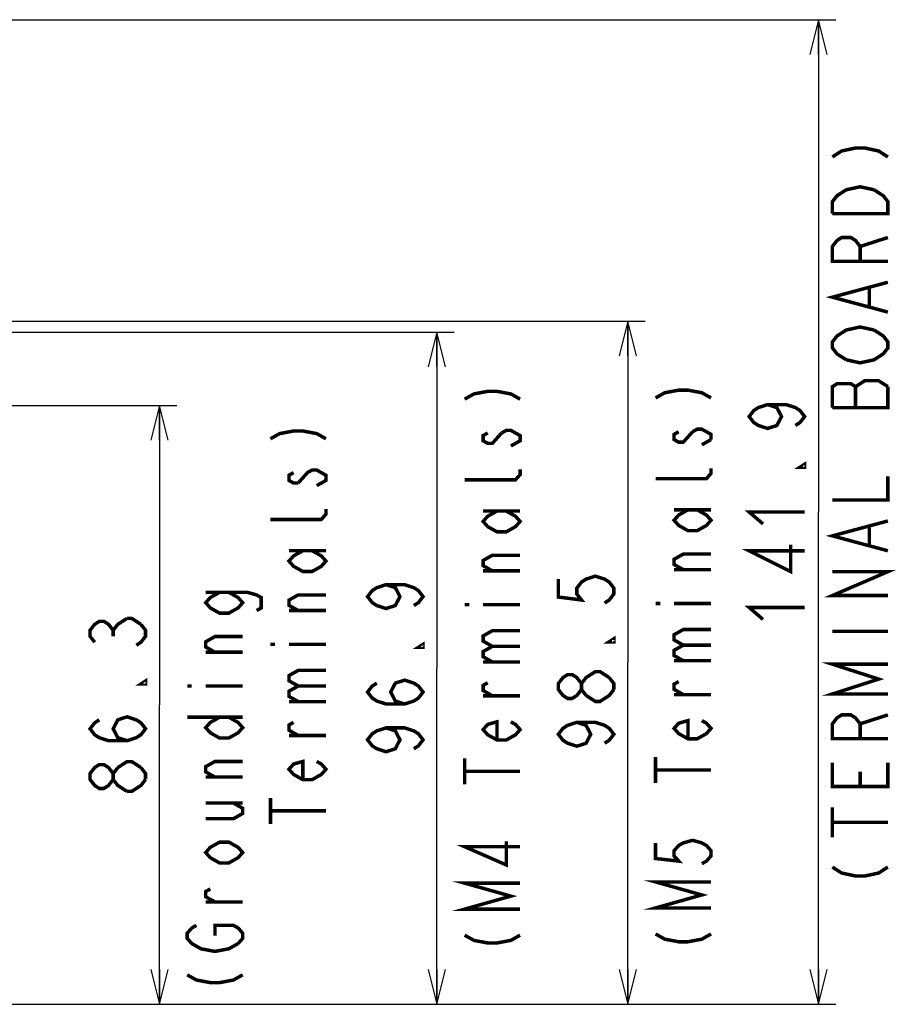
# Model space of a CAD drawing. Extents: x 30 to 410, y 34 to 287.
# Tile 46 of 66: x 333 to 384, y 46 to 103. Entities that reach past the tile are written whole.
import ezdxf

# ---------------------------------------------------------------- set-up
doc = ezdxf.new("R2010")
doc.units = 0
doc.header["$LTSCALE"] = 23.1
doc.layers.get('0').update_dxf_attribs({"linetype": 'CONTINUOUS'})
doc.layers.add('ALL_DIM', color=7, linetype='CONTINUOUS')
doc.layers.add('ALL_NOTE', color=7, linetype='CONTINUOUS')
doc.dimstyles.get("Standard").update_dxf_attribs({"dimtxt": 2.5, "dimasz": 2.5, "dimexe": 1.25, "dimexo": 0.625, "dimtad": 1, "dimcen": 2.5, "dimazin": 3, "dimtfac": 1, "dimtmove": 0, "dimatfit": 3})

# ---------------------------------------------------------------- blocks, each defined once
blk = doc.blocks.new('_OPEN')
at = {"color": 0, "linetype": 'BYBLOCK'}
for p, q in [((0, 0), (-1, 0.25)), ((-1, -0.25), (0, 0)), ((-1, 0), (0, 0))]:
    blk.add_line(p, q, dxfattribs=at)
blk = doc.blocks.new('*D36')
at = {"layer": 'ALL_DIM', "color": 2, "linetype": 'CONTINUOUS'}
for p, q in [((299.817, 80.462), (342.285, 80.462)), ((341.285, 80.462), (341.285, 63.202)), ((341.285, 45.942), (341.285, 63.202)), ((331.085, 45.942), (342.285, 45.942))]:
    blk.add_line(p, q, dxfattribs=at)
at = {"layer": 'ALL_DIM', "color": 2, "linetype": 'CONTINUOUS', "xscale": 2, "yscale": 2, "zscale": 2}
for p, rotation in [((341.285, 80.462), 90), ((341.285, 45.942), 270)]:
    blk.add_blockref('_OPEN', p, dxfattribs=dict(at, rotation=rotation))
blk = doc.blocks.new('*D37')
at = {"layer": 'ALL_DIM', "color": 2, "linetype": 'CONTINUOUS'}
for p, q in [((328.687, 85.332), (369.285, 85.332)), ((368.285, 85.332), (368.285, 65.637)), ((368.285, 45.942), (368.285, 65.637)), ((331.085, 45.942), (369.285, 45.942))]:
    blk.add_line(p, q, dxfattribs=at)
at = {"layer": 'ALL_DIM', "color": 2, "linetype": 'CONTINUOUS', "xscale": 2, "yscale": 2, "zscale": 2}
for p, rotation in [((368.285, 85.332), 90), ((368.285, 45.942), 270)]:
    blk.add_blockref('_OPEN', p, dxfattribs=dict(at, rotation=rotation))
blk = doc.blocks.new('*D39')
at = {"layer": 'ALL_DIM', "color": 2, "linetype": 'CONTINUOUS'}
for p, q in [((314.285, 102.702), (380.285, 102.702)), ((379.285, 102.702), (379.285, 74.322)), ((379.285, 45.942), (379.285, 74.322)), ((331.085, 45.942), (380.285, 45.942))]:
    blk.add_line(p, q, dxfattribs=at)
at = {"layer": 'ALL_DIM', "color": 2, "linetype": 'CONTINUOUS', "xscale": 2, "yscale": 2, "zscale": 2}
for p, rotation in [((379.285, 102.702), 90), ((379.285, 45.942), 270)]:
    blk.add_blockref('_OPEN', p, dxfattribs=dict(at, rotation=rotation))
blk = doc.blocks.new('*D41')
at = {"layer": 'ALL_DIM', "color": 2, "linetype": 'CONTINUOUS'}
for p, q in [((310.501, 84.692), (358.285, 84.692)), ((357.285, 84.692), (357.285, 65.317)), ((357.285, 45.942), (357.285, 65.317)), ((331.085, 45.942), (358.285, 45.942))]:
    blk.add_line(p, q, dxfattribs=at)
at = {"layer": 'ALL_DIM', "color": 2, "linetype": 'CONTINUOUS', "xscale": 2, "yscale": 2, "zscale": 2}
for p, rotation in [((357.285, 84.692), 90), ((357.285, 45.942), 270)]:
    blk.add_blockref('_OPEN', p, dxfattribs=dict(at, rotation=rotation))

msp = doc.modelspace()

# ---------------------------------------------------------------- linework, layer by layer
at = {"layer": 'ALL_DIM', "color": 2, "linetype": 'CONTINUOUS', "const_width": 0.2}
for points in [[(380.085, 94.79), (380.619, 95.134), (381.419, 95.306), (381.952, 95.306), (382.752, 95.134), (383.285, 94.79)], [(380.085, 91.522), (380.085, 92.21), (380.352, 92.554), (380.619, 92.726), (380.885, 92.898), (381.685, 93.07), (382.485, 92.898)], [(382.485, 92.898), (383.019, 92.554), (383.285, 92.21), (383.285, 91.522), (380.085, 91.522)], [(383.285, 88.77), (380.085, 88.77), (380.085, 89.63), (380.352, 89.974), (380.619, 90.146), (381.152, 90.146), (381.419, 89.974), (381.685, 89.63), (381.685, 88.77)], [(381.685, 89.63), (383.285, 90.146)], [(383.285, 85.846), (380.085, 86.706), (383.285, 87.566)], [(382.219, 86.19), (382.219, 87.222)], [(380.885, 83.094), (380.352, 83.438), (380.085, 83.782), (380.085, 84.126), (380.352, 84.47), (380.619, 84.642), (380.885, 84.814), (381.685, 84.986), (382.485, 84.814)], [(382.485, 84.814), (383.019, 84.47), (383.285, 84.126), (383.285, 83.782), (383.019, 83.438), (382.752, 83.266), (382.485, 83.094), (381.685, 82.922), (380.885, 83.094)], [(383.285, 81.546), (382.752, 81.89), (381.952, 81.89), (381.685, 81.718), (381.419, 81.546), (381.152, 81.718), (380.352, 81.718), (380.085, 81.546), (380.085, 80.342)], [(380.085, 80.342), (383.285, 80.342), (383.285, 81.546)], [(381.419, 80.342), (381.419, 81.546)], [(376.352, 80.514), (376.885, 80.342), (377.152, 79.826), (376.885, 79.31), (376.352, 79.138), (375.819, 79.31), (375.552, 79.482), (375.285, 79.826), (375.552, 80.17), (375.819, 80.342), (376.352, 80.514), (377.419, 80.514), (377.952, 80.342), (378.219, 80.17), (378.485, 79.826), (378.219, 79.482), (377.952, 79.31)], [(378.485, 77.074), (378.485, 76.902), (378.219, 76.902), (378.485, 77.074)], [(380.085, 75.01), (383.285, 75.01), (383.285, 76.386)], [(376.085, 73.634), (375.285, 74.322), (378.485, 74.322)], [(383.285, 72.086), (380.085, 72.946), (383.285, 73.806)], [(382.219, 72.43), (382.219, 73.462)], [(378.485, 72.086), (375.285, 72.086), (377.685, 70.882), (377.685, 72.43)], [(383.285, 69.506), (380.085, 69.506), (383.285, 70.882), (380.085, 70.882)], [(364.285, 70.453), (364.285, 69.421), (365.619, 69.249), (365.352, 69.593), (365.352, 69.937), (365.619, 70.281), (365.885, 70.453), (366.419, 70.625), (366.952, 70.453), (367.219, 70.281), (367.485, 69.937), (367.485, 69.593), (367.219, 69.249), (366.952, 69.077)], [(354.352, 70.133), (354.885, 69.961), (355.152, 69.445), (354.885, 68.929), (354.352, 68.757), (353.819, 68.929), (353.552, 69.101), (353.285, 69.445), (353.552, 69.789), (353.819, 69.961), (354.352, 70.133), (355.419, 70.133), (355.952, 69.961), (356.219, 69.789), (356.485, 69.445), (356.219, 69.101), (355.952, 68.929)], [(376.085, 68.13), (375.285, 68.818), (378.485, 68.818)], [(337.552, 66.814), (337.285, 67.158), (337.285, 67.502), (337.552, 67.846), (337.819, 68.018), (338.085, 68.018), (338.352, 67.846), (338.619, 67.502), (338.885, 67.846), (339.419, 68.19)], [(339.419, 68.19), (339.685, 68.19), (340.219, 67.846)], [(338.619, 67.158), (338.619, 67.502)], [(340.219, 67.846), (340.485, 67.502), (340.485, 67.158), (340.219, 66.814), (339.952, 66.642)], [(367.485, 67.013), (367.485, 66.841), (367.219, 66.841), (367.485, 67.013)], [(380.085, 67.442), (383.285, 67.442)], [(356.485, 66.693), (356.485, 66.521), (356.219, 66.521), (356.485, 66.693)], [(383.285, 63.83), (380.085, 63.83), (382.752, 64.69), (380.085, 65.55), (383.285, 65.55)], [(355.419, 63.253), (354.885, 63.425), (354.619, 63.941), (354.885, 64.457), (355.419, 64.629), (355.952, 64.457), (356.219, 64.285), (356.485, 63.941), (356.219, 63.597), (355.952, 63.425), (355.419, 63.253), (354.352, 63.253), (353.819, 63.425), (353.552, 63.597), (353.285, 63.941), (353.552, 64.285), (353.819, 64.457)], [(365.619, 64.089), (365.352, 63.745), (365.085, 63.573), (364.819, 63.573), (364.552, 63.745), (364.285, 64.089), (364.285, 64.433), (364.552, 64.777), (364.819, 64.949), (365.085, 64.949), (365.352, 64.777), (365.619, 64.433)], [(365.885, 63.745), (365.619, 64.089), (365.619, 64.433), (365.885, 64.777), (366.152, 64.949), (366.419, 65.121), (366.685, 65.121), (367.219, 64.777)], [(367.219, 64.777), (367.485, 64.433), (367.485, 64.089)], [(340.485, 64.578), (340.485, 64.406), (340.219, 64.406), (340.485, 64.578)], [(367.485, 64.089), (367.219, 63.745), (366.952, 63.573), (366.685, 63.401), (366.419, 63.401), (365.885, 63.745)], [(339.419, 61.138), (338.885, 61.31), (338.619, 61.826), (338.885, 62.342), (339.419, 62.514), (339.952, 62.342), (340.219, 62.17), (340.485, 61.826), (340.219, 61.482), (339.952, 61.31), (339.419, 61.138), (338.352, 61.138), (337.819, 61.31), (337.552, 61.482), (337.285, 61.826), (337.552, 62.17), (337.819, 62.342)], [(383.285, 61.25), (380.085, 61.25), (380.085, 62.11), (380.352, 62.454), (380.619, 62.626), (381.152, 62.626), (381.419, 62.454), (381.685, 62.11), (381.685, 61.25)], [(381.685, 62.11), (383.285, 62.626)], [(354.352, 61.877), (354.885, 61.705), (355.152, 61.189), (354.885, 60.673), (354.352, 60.501), (353.819, 60.673), (353.552, 60.845), (353.285, 61.189), (353.552, 61.533), (353.819, 61.705), (354.352, 61.877), (355.419, 61.877), (355.952, 61.705), (356.219, 61.533), (356.485, 61.189), (356.219, 60.845), (355.952, 60.673)], [(365.352, 62.197), (365.885, 62.025), (366.152, 61.509), (365.885, 60.993), (365.352, 60.821), (364.819, 60.993), (364.552, 61.165), (364.285, 61.509), (364.552, 61.853), (364.819, 62.025), (365.352, 62.197), (366.419, 62.197), (366.952, 62.025), (367.219, 61.853), (367.485, 61.509), (367.219, 61.165), (366.952, 60.993)], [(338.619, 58.902), (338.352, 58.558), (338.085, 58.386), (337.819, 58.386), (337.552, 58.558), (337.285, 58.902), (337.285, 59.246), (337.552, 59.59), (337.819, 59.762), (338.085, 59.762), (338.352, 59.59), (338.619, 59.246)], [(339.419, 58.214), (338.885, 58.558), (338.619, 58.902), (338.619, 59.246), (338.885, 59.59)], [(338.885, 59.59), (339.419, 59.934), (339.685, 59.934), (340.219, 59.59)], [(340.219, 59.59), (340.485, 59.246), (340.485, 58.902)], [(383.285, 59.874), (383.285, 58.498), (380.085, 58.498), (380.085, 59.874)], [(381.685, 58.498), (381.685, 59.358)], [(340.485, 58.902), (340.219, 58.558), (339.952, 58.386), (339.685, 58.214), (339.419, 58.214)], [(380.085, 55.574), (380.085, 57.294)], [(380.085, 56.434), (383.285, 56.434)], [(380.085, 53.854), (380.619, 53.51), (381.419, 53.338), (381.952, 53.338), (382.752, 53.51), (383.285, 53.854)]]:
    msp.add_lwpolyline(points, dxfattribs=at)
at = {"layer": 'ALL_NOTE', "color": 2, "linetype": 'CONTINUOUS', "const_width": 0.2}
for points in [[(358.881, 80.828), (359.414, 81.128), (360.214, 81.278), (360.748, 81.278), (361.548, 81.128), (362.081, 80.828)], [(369.89, 80.897), (370.424, 81.197), (371.224, 81.347), (371.757, 81.347), (372.557, 81.197), (373.09, 80.897)], [(347.686, 78.542), (348.22, 78.842), (349.02, 78.992), (349.553, 78.992), (350.353, 78.842), (350.886, 78.542)], [(360.214, 78.878), (359.948, 78.728), (359.948, 78.428), (360.214, 78.278), (360.481, 78.278), (361.014, 78.878)], [(361.014, 78.878), (361.281, 79.028), (361.548, 79.028), (361.814, 78.878), (362.081, 78.728), (362.081, 78.428), (361.548, 78.128)], [(371.224, 78.947), (370.957, 78.797), (370.957, 78.497), (371.224, 78.347), (371.49, 78.347), (372.024, 78.947)], [(372.024, 78.947), (372.29, 79.097), (372.557, 79.097), (372.824, 78.947), (373.09, 78.797), (373.09, 78.497)], [(373.09, 78.497), (372.557, 78.197)], [(349.02, 76.592), (348.753, 76.442), (348.753, 76.142), (349.02, 75.992), (349.286, 75.992)], [(349.286, 75.992), (349.82, 76.592), (350.086, 76.742), (350.353, 76.742), (350.62, 76.592), (350.886, 76.442), (350.886, 76.142), (350.353, 75.842)], [(362.081, 76.778), (362.081, 76.478), (361.814, 76.178), (358.881, 76.178)], [(373.09, 76.847), (373.09, 76.547), (372.824, 76.247), (369.89, 76.247)], [(350.886, 74.492), (350.886, 74.192), (350.62, 73.892), (347.686, 73.892)], [(361.281, 74.378), (361.814, 74.078), (362.081, 73.778), (361.814, 73.478), (361.281, 73.178), (360.748, 73.178), (360.214, 73.478), (359.948, 73.778), (360.214, 74.078), (360.748, 74.378)], [(359.948, 74.378), (362.081, 74.378)], [(372.29, 74.447), (372.824, 74.147), (373.09, 73.847), (372.824, 73.547), (372.29, 73.247), (371.757, 73.247), (371.224, 73.547), (370.957, 73.847), (371.224, 74.147), (371.757, 74.447)], [(370.957, 74.447), (373.09, 74.447)], [(350.086, 72.092), (350.62, 71.792), (350.886, 71.492), (350.62, 71.192), (350.086, 70.892), (349.553, 70.892), (349.02, 71.192), (348.753, 71.492), (349.02, 71.792), (349.553, 72.092)], [(348.753, 72.092), (350.886, 72.092)], [(360.481, 70.928), (359.948, 71.228), (359.948, 71.528), (360.481, 71.828), (362.081, 71.828)], [(371.49, 70.997), (370.957, 71.297), (370.957, 71.597), (371.49, 71.897), (373.09, 71.897)], [(362.081, 70.928), (359.948, 70.928)], [(373.09, 70.997), (370.957, 70.997)], [(345.286, 69.692), (345.82, 69.392), (346.086, 69.092), (345.82, 68.792), (345.286, 68.492), (344.753, 68.492), (344.22, 68.792), (343.953, 69.092), (344.22, 69.392), (344.753, 69.692)], [(343.953, 69.692), (346.353, 69.692), (346.886, 69.542), (347.153, 69.392), (347.153, 68.792), (346.886, 68.642)], [(349.286, 68.642), (348.753, 68.942), (348.753, 69.242), (349.286, 69.542), (350.886, 69.542)], [(350.886, 68.642), (348.753, 68.642)], [(358.881, 68.978), (359.148, 68.978)], [(359.948, 68.978), (362.081, 68.978)], [(369.89, 69.047), (370.157, 69.047)], [(370.957, 69.047), (373.09, 69.047)], [(360.481, 66.578), (359.948, 66.878), (359.948, 67.178), (360.481, 67.478), (362.081, 67.478)], [(371.49, 66.647), (370.957, 66.947), (370.957, 67.247), (371.49, 67.547), (373.09, 67.547)], [(344.486, 66.242), (343.953, 66.542), (343.953, 66.842), (344.486, 67.142), (346.086, 67.142)], [(347.686, 66.692), (347.953, 66.692)], [(348.753, 66.692), (350.886, 66.692)], [(360.481, 65.678), (359.948, 65.978), (359.948, 66.278), (360.481, 66.578), (362.081, 66.578)], [(371.49, 65.747), (370.957, 66.047), (370.957, 66.347), (371.49, 66.647), (373.09, 66.647)], [(346.086, 66.242), (343.953, 66.242)], [(370.957, 65.747), (373.09, 65.747)], [(349.286, 64.292), (348.753, 64.592), (348.753, 64.892), (349.286, 65.192), (350.886, 65.192)], [(359.948, 65.678), (362.081, 65.678)], [(342.886, 64.292), (343.153, 64.292)], [(343.953, 64.292), (346.086, 64.292)], [(349.286, 63.392), (348.753, 63.692), (348.753, 63.992), (349.286, 64.292), (350.886, 64.292)], [(360.481, 63.728), (359.948, 64.028), (359.948, 64.328), (360.214, 64.478)], [(371.49, 63.797), (370.957, 64.097), (370.957, 64.397), (371.224, 64.547)], [(362.081, 63.728), (359.948, 63.728)], [(373.09, 63.797), (370.957, 63.797)], [(348.753, 63.392), (350.886, 63.392)], [(342.886, 62.492), (346.086, 62.492)], [(345.286, 62.492), (345.82, 62.192), (346.086, 61.892), (345.82, 61.592), (345.286, 61.292), (344.753, 61.292), (344.22, 61.592), (343.953, 61.892), (344.22, 62.192), (344.753, 62.492)], [(349.286, 61.442), (348.753, 61.742), (348.753, 62.042), (349.02, 62.192)], [(361.548, 62.228), (361.814, 62.078), (362.081, 61.778), (361.814, 61.478), (361.281, 61.178), (360.748, 61.178), (360.214, 61.478), (359.948, 61.778), (360.214, 62.078), (360.748, 62.228), (360.748, 61.178)], [(372.557, 62.297), (372.824, 62.147), (373.09, 61.847), (372.824, 61.547), (372.29, 61.247), (371.757, 61.247), (371.224, 61.547), (370.957, 61.847), (371.224, 62.147), (371.757, 62.297), (371.757, 61.247)], [(350.886, 61.442), (348.753, 61.442)], [(358.881, 58.628), (358.881, 60.128)], [(369.89, 58.697), (369.89, 60.197)], [(344.486, 59.042), (343.953, 59.342), (343.953, 59.642), (344.486, 59.942), (346.086, 59.942)], [(350.353, 59.942), (350.62, 59.792), (350.886, 59.492), (350.62, 59.192), (350.086, 58.892), (349.553, 58.892), (349.02, 59.192), (348.753, 59.492), (349.02, 59.792), (349.553, 59.942), (349.553, 58.892)], [(346.086, 59.042), (343.953, 59.042)], [(358.881, 59.378), (362.081, 59.378)], [(369.89, 59.447), (373.09, 59.447)], [(347.686, 56.342), (347.686, 57.842)], [(343.953, 56.642), (345.553, 56.642), (346.086, 56.942), (346.086, 57.242), (345.553, 57.542)], [(343.953, 57.542), (346.086, 57.542)], [(347.686, 57.092), (350.886, 57.092)], [(345.286, 55.292), (345.82, 54.992), (346.086, 54.692), (345.82, 54.392), (345.286, 54.092), (344.753, 54.092), (344.22, 54.392), (343.953, 54.692), (344.22, 54.992), (344.753, 55.292), (345.286, 55.292)], [(362.081, 55.028), (358.881, 55.028), (361.281, 53.978), (361.281, 55.328)], [(369.89, 55.247), (369.89, 54.347), (371.224, 54.197), (370.957, 54.497), (370.957, 54.797), (371.224, 55.097), (371.49, 55.247), (372.024, 55.397), (372.557, 55.247), (372.824, 55.097), (373.09, 54.797), (373.09, 54.497), (372.824, 54.197), (372.557, 54.047)], [(362.081, 51.428), (358.881, 51.428), (361.548, 52.178), (358.881, 52.928), (362.081, 52.928)], [(373.09, 51.497), (369.89, 51.497), (372.557, 52.247), (369.89, 52.997), (373.09, 52.997)], [(344.486, 51.842), (343.953, 52.142), (343.953, 52.442), (344.22, 52.592)], [(346.086, 51.842), (343.953, 51.842)], [(345.82, 49.442), (345.286, 49.142), (344.486, 48.992), (343.686, 49.142), (343.42, 49.292), (343.153, 49.442), (342.886, 49.742), (342.886, 50.042), (343.153, 50.342), (343.42, 50.492)], [(344.486, 49.892), (344.486, 50.492), (345.553, 50.492), (345.82, 50.342), (346.086, 50.042), (346.086, 49.742), (345.82, 49.442)], [(358.881, 49.928), (359.414, 49.628), (360.214, 49.478), (360.748, 49.478), (361.548, 49.628), (362.081, 49.928)], [(369.89, 49.997), (370.424, 49.697), (371.224, 49.547), (371.757, 49.547), (372.557, 49.697), (373.09, 49.997)], [(342.886, 47.642), (343.42, 47.342), (344.22, 47.192), (344.753, 47.192), (345.553, 47.342), (346.086, 47.642)]]:
    msp.add_lwpolyline(points, dxfattribs=at)

# ---------------------------------------------------------------- dimensions: what is measured, and where the dimension line sits
at = {"layer": 'ALL_DIM', "color": 2, "linetype": 'CONTINUOUS'}
for base, p1, picture, middle in [((379.285, 45.942), (313.285, 102.702), '*D39', (379.285, 67.442)), ((368.285, 45.942), (327.687, 85.332), '*D37', (368.285, 60.133)), ((357.285, 45.942), (309.501, 84.692), '*D41', (357.285, 59.813)), ((341.285, 45.942), (298.817, 80.462), '*D36', (341.285, 57.698))]:
    dim = msp.add_linear_dim(base=base, p1=p1, p2=(330.085, 45.942), angle=270, dimstyle='Standard', dxfattribs=at)
    dim.commit()
    dim.dimension.update_dxf_attribs({"geometry": picture, "text_midpoint": middle, "dimtype": 128})

doc.saveas('drawing.dxf')
